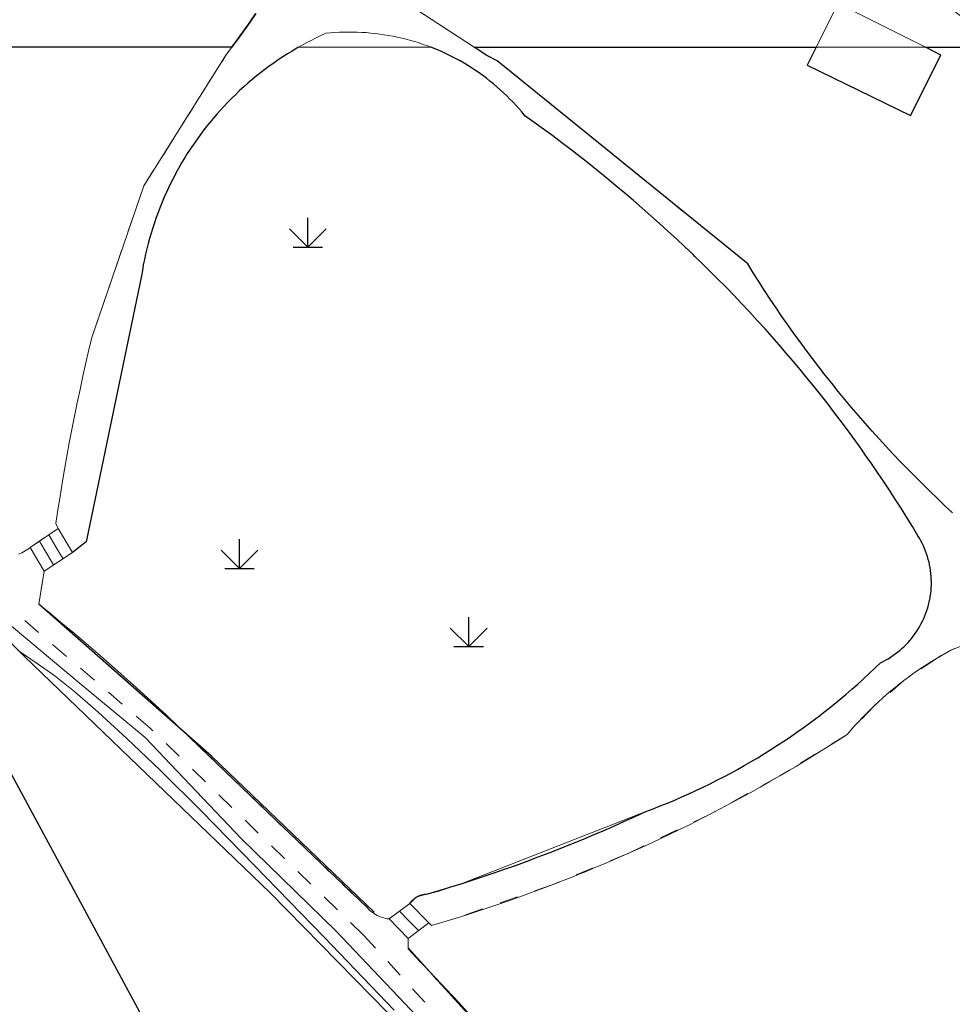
# Model space of a CAD drawing. Extents: x 39508475 to 39522402, y 3783947 to 3795549.
# Tile 199 of 256: x 39518525 to 39518576, y 3790698 to 3790752. Entities that reach past the tile are written whole.
import ezdxf

# ---------------------------------------------------------------- set-up
doc = ezdxf.new("R2010")
doc.units = 0
doc.linetypes.add('X6', pattern=[2, 1, -1])
doc.layers.get('0').update_dxf_attribs({"linetype": 'CONTINUOUS'})
for name, color, linetype in [('DLSS', 4, 'CONTINUOUS'), ('DMTZ', 3, 'CONTINUOUS'), ('JCDL_ZBM', 3, 'CONTINUOUS'), ('JMD', 6, 'CONTINUOUS'), ('SXSS', 5, 'CONTINUOUS'), ('ZBTZ', 3, 'CONTINUOUS'), ('断面线', 2, 'CONTINUOUS')]:
    doc.layers.add(name, color=color, linetype=linetype)
for name, color, linetype, lineweight in [('JCDL_JMDX', 1, 'CONTINUOUS', 0), ('JCDL_SXM', 5, 'CONTINUOUS', 0), ('JCDL_ZBX', 3, 'CONTINUOUS', 0)]:
    doc.layers.add(name, color=color, linetype=linetype, lineweight=lineweight)
doc.linetypes.add('10422', pattern='A,2,[150,AAA.SHX,S=1,R=0,X=0,Y=1],2,[177,AAA.SHX,S=1,R=0,X=0,Y=0.8],1e-09', length=4)
doc.linetypes.add('X49', pattern='A,0,[5,symbolt.shx,S=1,R=0,X=0,Y=0],-10', length=10)

# ---------------------------------------------------------------- blocks, each defined once
blk = doc.blocks.new('gc124')
for p, q in [((0, 0), (0, 1.6)), ((-1, 1), (0, 0)), ((0, 0), (1, 1)), ((-0.8, 0), (0.8, 0))]:
    blk.add_line(p, q)

msp = doc.modelspace()

# ---------------------------------------------------------------- linework, layer by layer
at = {"layer": 'DLSS'}
for points in [[(39518536.54315, 3790750), (39518536.58947, 3790750.06172), (39518536.91328, 3790750.50289), (39518537.23278, 3790750.94722), (39518537.54791, 3790751.39463), (39518537.85866, 3790751.84511)], [(39518540.17605, 3790750), (39518540.07763, 3790749.94384), (39518539.82122, 3790749.79165), (39518539.56746, 3790749.6351), (39518539.3164, 3790749.47423), (39518539.06814, 3790749.30908), (39518538.82274, 3790749.13971), (39518538.58027, 3790748.96616), (39518538.34081, 3790748.7885), (39518538.10443, 3790748.60676), (39518537.87119, 3790748.421), (39518537.64116, 3790748.23128), (39518537.41441, 3790748.03765), (39518537.19101, 3790747.84016), (39518536.97102, 3790747.63889), (39518536.93445, 3790747.60417), (39518536.75451, 3790747.43388), (39518536.54153, 3790747.22519), (39518536.33216, 3790747.01289), (39518536.12645, 3790746.79704), (39518535.92447, 3790746.5777), (39518535.72627, 3790746.35493), (39518535.53191, 3790746.12881), (39518535.34145, 3790745.89939), (39518535.15494, 3790745.66675), (39518534.97244, 3790745.43095), (39518534.794, 3790745.19206), (39518534.61968, 3790744.95016), (39518534.44952, 3790744.7053), (39518534.28357, 3790744.45757), (39518534.12189, 3790744.20704), (39518533.96452, 3790743.95378), (39518533.8115, 3790743.69786), (39518533.66289, 3790743.43936), (39518533.51873, 3790743.17836), (39518533.37905, 3790742.91492), (39518533.2439, 3790742.64914), (39518533.11331, 3790742.38108), (39518532.98733, 3790742.11082), (39518532.866, 3790741.83845), (39518532.74935, 3790741.56405), (39518532.6374, 3790741.28768), (39518532.5302, 3790741.00945), (39518532.42779, 3790740.72941), (39518532.33017, 3790740.44767), (39518532.23739, 3790740.1643), (39518532.14948, 3790739.87938), (39518532.06645, 3790739.593), (39518531.98834, 3790739.30524), (39518531.91516, 3790739.01619), (39518531.84693, 3790738.72592), (39518531.78369, 3790738.43453), (39518531.72544, 3790738.14211), (39518531.6722, 3790737.84872), (39518531.62441, 3790737.55441), (39518528.619, 3790723.05499), (39518527.86599, 3790722.477)], [(39518546.22852, 3790703.37098), (39518546.2775, 3790703.43605), (39518546.33109, 3790703.4974), (39518546.38867, 3790703.55503), (39518546.44997, 3790703.60867), (39518546.51474, 3790703.65809), (39518546.58267, 3790703.70305), (39518546.59001, 3790703.707), (39518546.65345, 3790703.74337), (39518546.72678, 3790703.77885), (39518546.80233, 3790703.80933), (39518546.87974, 3790703.83469), (39518546.95868, 3790703.85481), (39518547.03879, 3790703.86959), (39518547.11971, 3790703.87897), (39518547.20108, 3790703.88246), (39518547.81079, 3790704.06264), (39518548.41897, 3790704.24793), (39518549.02564, 3790704.43811), (39518549.63094, 3790704.63258), (39518550.23466, 3790704.83191), (39518550.83682, 3790705.03592), (39518551.43738, 3790705.24457), (39518552.03632, 3790705.45785), (39518552.63358, 3790705.67576), (39518553.22914, 3790705.89828), (39518553.82297, 3790706.1254), (39518554.41502, 3790706.35711), (39518555.00527, 3790706.59338), (39518555.59366, 3790706.83421), (39518556.18018, 3790707.07958), (39518556.76479, 3790707.32948), (39518557.34744, 3790707.58389), (39518557.92812, 3790707.8428), (39518558.50677, 3790708.10618), (39518559.08319, 3790708.37441), (39518559.47934, 3790708.52365), (39518559.87358, 3790708.67787), (39518560.266, 3790708.83667), (39518560.65654, 3790709.00002), (39518561.04515, 3790709.16792), (39518561.43178, 3790709.34033), (39518561.81638, 3790709.51723), (39518562.19889, 3790709.69859), (39518562.57926, 3790709.8844), (39518562.95745, 3790710.07462), (39518563.33339, 3790710.26923), (39518563.70705, 3790710.4682), (39518564.07836, 3790710.67152), (39518564.44728, 3790710.87914), (39518564.81375, 3790711.09104), (39518565.17774, 3790711.3072), (39518565.53918, 3790711.52758), (39518565.89803, 3790711.75215), (39518566.25424, 3790711.98088), (39518566.60777, 3790712.21375), (39518566.95856, 3790712.45072), (39518567.30657, 3790712.69176), (39518567.65175, 3790712.93683), (39518567.99405, 3790713.1859), (39518568.33343, 3790713.43895), (39518568.538, 3790713.59499), (39518568.66984, 3790713.69592), (39518569.00323, 3790713.9568), (39518569.33356, 3790714.22154), (39518569.66079, 3790714.49011), (39518569.98487, 3790714.76247), (39518570.30576, 3790715.03858), (39518570.62341, 3790715.31842), (39518570.93778, 3790715.60193), (39518571.24883, 3790715.88908), (39518571.55651, 3790716.17984), (39518571.8605, 3790716.47445), (39518572.0014, 3790716.54316), (39518572.1398, 3790716.61677), (39518572.27574, 3790716.69485), (39518572.40908, 3790716.77729), (39518572.53966, 3790716.86401), (39518572.66737, 3790716.95493), (39518572.79206, 3790717.04994), (39518572.9136, 3790717.14895), (39518573.03187, 3790717.25185), (39518573.14673, 3790717.35853), (39518573.25807, 3790717.46888), (39518573.36577, 3790717.58279), (39518573.46972, 3790717.70013), (39518573.56981, 3790717.82079), (39518573.66593, 3790717.94463), (39518573.75798, 3790718.07152), (39518573.84586, 3790718.20133), (39518573.92949, 3790718.33393), (39518574.00876, 3790718.46916), (39518574.08361, 3790718.6069), (39518574.15395, 3790718.747), (39518574.21971, 3790718.88931), (39518574.28082, 3790719.03367), (39518574.33721, 3790719.17994), (39518574.38882, 3790719.32796), (39518574.4356, 3790719.47758), (39518574.47751, 3790719.62864), (39518574.51449, 3790719.78098), (39518574.5465, 3790719.93444), (39518574.56107, 3790720.0165), (39518574.57352, 3790720.08886), (39518574.59552, 3790720.24407), (39518574.61247, 3790720.39991), (39518574.62435, 3790720.55623), (39518574.63115, 3790720.71284), (39518574.63287, 3790720.8696), (39518574.62951, 3790721.02632), (39518574.62105, 3790721.18286), (39518574.60753, 3790721.33904), (39518574.58894, 3790721.49469), (39518574.56531, 3790721.64967), (39518574.53667, 3790721.80379), (39518574.50304, 3790721.9569), (39518574.46446, 3790722.10885), (39518574.42096, 3790722.25946), (39518574.37261, 3790722.40857), (39518574.31944, 3790722.55604), (39518574.26152, 3790722.70171), (39518574.19889, 3790722.84543), (39518574.13164, 3790722.98703), (39518574.05983, 3790723.12638), (39518573.98354, 3790723.26333), (39518573.90248, 3790723.3975), (39518573.59984, 3790723.89769), (39518573.29289, 3790724.39525), (39518572.98199, 3790724.89035), (39518572.66715, 3790725.38296), (39518572.3484, 3790725.87304), (39518572.02576, 3790726.36057), (39518571.69924, 3790726.84551), (39518571.36886, 3790727.32784), (39518571.03466, 3790727.80751), (39518570.90253, 3790727.99426), (39518570.69664, 3790728.28451), (39518570.35484, 3790728.7588), (39518570.00926, 3790729.23035), (39518569.65994, 3790729.69914), (39518569.30689, 3790730.16512), (39518568.95015, 3790730.62828), (39518568.58972, 3790731.08858), (39518568.22564, 3790731.546), (39518567.85792, 3790732.0005), (39518567.4866, 3790732.45205), (39518567.11169, 3790732.90063), (39518566.73322, 3790733.34621), (39518566.35121, 3790733.78877), (39518565.96568, 3790734.22826), (39518565.57638, 3790734.66441), (39518565.15527, 3790735.1272), (39518564.73024, 3790735.58641), (39518564.30161, 3790736.04226), (39518563.86943, 3790736.49473), (39518563.4337, 3790736.94379), (39518562.99447, 3790737.38943), (39518562.55175, 3790737.8316), (39518562.10557, 3790738.27028), (39518561.75747, 3790738.60723), (39518561.65597, 3790738.70545), (39518561.20296, 3790739.13708), (39518560.74658, 3790739.56514), (39518560.28686, 3790739.9896), (39518559.82381, 3790740.41044), (39518559.35748, 3790740.82764), (39518558.88789, 3790741.24116), (39518558.41507, 3790741.65098), (39518557.93904, 3790742.05708), (39518557.45985, 3790742.45944), (39518556.97751, 3790742.85801), (39518556.49206, 3790743.2528), (39518556.00352, 3790743.64375), (39518555.51193, 3790744.03087), (39518555.01732, 3790744.41411), (39518554.51971, 3790744.79346), (39518554.01915, 3790745.16889), (39518553.51565, 3790745.54038), (39518553.00925, 3790745.90791), (39518552.49975, 3790746.27112), (39518552.34463, 3790746.46018), (39518552.18546, 3790746.64585), (39518552.02261, 3790746.8283), (39518551.85616, 3790747.00747), (39518551.68616, 3790747.18328), (39518551.51269, 3790747.35566), (39518551.33582, 3790747.52454), (39518551.1556, 3790747.68986), (39518550.97213, 3790747.85155), (39518550.78546, 3790748.00955), (39518550.59568, 3790748.16379), (39518550.40286, 3790748.31421), (39518550.20707, 3790748.46076), (39518550.0084, 3790748.60337), (39518549.80692, 3790748.74198), (39518549.60272, 3790748.87655), (39518549.39587, 3790749.00701), (39518549.18646, 3790749.13332), (39518548.97457, 3790749.25543), (39518548.76028, 3790749.37328), (39518548.54369, 3790749.48683), (39518548.32487, 3790749.59604), (39518548.10392, 3790749.70086), (39518547.88091, 3790749.80125), (39518547.65621, 3790749.89684), (39518547.42912, 3790749.98857), (39518547.39905, 3790750)]]:
    msp.add_lwpolyline(points, dxfattribs=at)
at = {"layer": 'DLSS', "linetype": 'X6', "lineweight": 0}
for points in [[(39518546.1959, 3790752.30993), (39518549.74508, 3790750)], [(39518547.39905, 3790750), (39518547.20052, 3790750.07544), (39518546.97022, 3790750.15772), (39518546.73832, 3790750.23539), (39518546.50493, 3790750.30842), (39518546.27012, 3790750.37677), (39518546.03399, 3790750.44043), (39518545.79664, 3790750.49936), (39518545.55817, 3790750.55354), (39518545.31865, 3790750.60296), (39518545.0782, 3790750.64758), (39518544.83691, 3790750.68739), (39518544.59487, 3790750.72238), (39518544.35218, 3790750.75254), (39518544.10894, 3790750.77784), (39518543.86524, 3790750.79829), (39518543.62118, 3790750.81386), (39518543.37686, 3790750.82457), (39518543.13238, 3790750.83039), (39518542.88782, 3790750.83134), (39518542.6433, 3790750.8274), (39518542.3989, 3790750.81859), (39518542.15473, 3790750.8049), (39518541.91088, 3790750.78634), (39518541.66749, 3790750.76251), (39518541.39666, 3790750.63779), (39518541.12818, 3790750.50807), (39518540.86196, 3790750.37378), (39518540.59808, 3790750.23495), (39518540.33661, 3790750.09162), (39518540.17605, 3790750)], [(39518524.92429, 3790722.38808), (39518525.02147, 3790722.42741), (39518525.11678, 3790722.47109), (39518525.21, 3790722.51907), (39518525.30092, 3790722.57122), (39518525.38941, 3790722.62747), (39518525.47524, 3790722.68766), (39518525.55801, 3790722.752), (39518527.082, 3790723.781), (39518526.97, 3790724.06999), (39518527.07861, 3790724.80319), (39518527.19252, 3790725.53556), (39518527.31135, 3790726.26717), (39518527.43503, 3790726.99796), (39518527.56362, 3790727.7279), (39518527.69708, 3790728.45698), (39518527.83542, 3790729.18514), (39518527.97861, 3790729.91235), (39518528.12667, 3790730.6386), (39518528.27958, 3790731.36384), (39518528.43734, 3790732.08805), (39518528.59992, 3790732.81117), (39518528.76735, 3790733.53321), (39518528.94, 3790734.254), (39518531.75599, 3790742.45699), (39518536.26101, 3790749.624), (39518536.54315, 3790750)], [(39518549.74508, 3790750), (39518550.43653, 3790749.54998), (39518550.994, 3790749.269), (39518564.63999, 3790738.202), (39518564.93851, 3790737.71879), (39518565.24167, 3790737.23851), (39518565.54911, 3790736.76095), (39518565.86082, 3790736.28615), (39518566.17676, 3790735.81418), (39518566.49691, 3790735.34504), (39518566.82124, 3790734.87878), (39518567.14972, 3790734.41544), (39518567.48235, 3790733.95505), (39518567.81906, 3790733.49766), (39518568.15987, 3790733.04329), (39518568.50471, 3790732.592), (39518568.85357, 3790732.1438), (39518569.20644, 3790731.69874), (39518569.56326, 3790731.25685), (39518569.92402, 3790730.81819), (39518570.2887, 3790730.38276), (39518570.65725, 3790729.95059), (39518571.02965, 3790729.52175), (39518571.40587, 3790729.09625), (39518571.78588, 3790728.67414), (39518572.16965, 3790728.25545), (39518572.55714, 3790727.84019), (39518572.94833, 3790727.42843), (39518573.34321, 3790727.02017), (39518573.7417, 3790726.61546), (39518574.1438, 3790726.21433), (39518574.54946, 3790725.81682), (39518574.95868, 3790725.42293), (39518575.37139, 3790725.03275), (39518575.78758, 3790724.64625)], [(39518549.74508, 3790750), (39518550.43653, 3790749.54998), (39518550.994, 3790749.269), (39518564.63999, 3790738.202), (39518564.93851, 3790737.71879), (39518565.24167, 3790737.23851), (39518565.54911, 3790736.76095), (39518565.86082, 3790736.28615), (39518566.17676, 3790735.81418), (39518566.49691, 3790735.34504), (39518566.82124, 3790734.87878), (39518567.14972, 3790734.41544), (39518567.48235, 3790733.95505), (39518567.81906, 3790733.49766), (39518568.15987, 3790733.04329), (39518568.50471, 3790732.592), (39518568.85357, 3790732.1438), (39518569.20644, 3790731.69874), (39518569.56326, 3790731.25685), (39518569.92402, 3790730.81819), (39518570.2887, 3790730.38276), (39518570.65725, 3790729.95059), (39518571.02965, 3790729.52175), (39518571.40587, 3790729.09625), (39518571.78588, 3790728.67414), (39518572.16965, 3790728.25545), (39518572.55714, 3790727.84019), (39518572.94833, 3790727.42843), (39518573.34321, 3790727.02017), (39518573.7417, 3790726.61546), (39518574.1438, 3790726.21433), (39518574.54946, 3790725.81682), (39518574.95868, 3790725.42293), (39518575.37139, 3790725.03275), (39518575.78758, 3790724.64625)], [(39518526.32599, 3790721.47201), (39518526.037, 3790719.669), (39518526.68556, 3790719.13886), (39518527.33053, 3790718.60434), (39518527.97216, 3790718.06582), (39518528.61042, 3790717.52332), (39518529.24528, 3790716.97685), (39518529.87673, 3790716.42643), (39518530.50474, 3790715.87209), (39518530.87065, 3790715.5453), (39518531.12929, 3790715.31385), (39518531.75034, 3790714.75173), (39518532.36788, 3790714.18575), (39518532.98188, 3790713.61594), (39518533.59232, 3790713.04231), (39518534.19918, 3790712.46489), (39518534.80212, 3790711.88339), (39518539.36102, 3790707.50188), (39518539.68449, 3790707.19174), (39518543.92335, 3790703.12395), (39518543.99071, 3790703.05467), (39518544.06174, 3790702.98915), (39518544.13595, 3790702.92725), (39518544.21317, 3790702.86915), (39518544.2932, 3790702.81499), (39518544.37584, 3790702.7649), (39518544.46088, 3790702.71901), (39518544.54812, 3790702.67743), (39518544.60716, 3790702.65269), (39518544.63732, 3790702.64027), (39518544.72827, 3790702.60762), (39518544.82075, 3790702.57957), (39518544.91451, 3790702.55617), (39518545.00932, 3790702.5375), (39518545.105, 3790702.52399)], [(39518551.11299, 3790693.559), (39518543.725, 3790701.62901), (39518532.097, 3790712.91701), (39518522.962, 3790720.761)], [(39518576.291, 3790717.39122), (39518575.69809, 3790717.16954), (39518574.90422, 3790716.71429), (39518573.14047, 3790715.51207), (39518571.51666, 3790714.12668), (39518570.052, 3790712.574), (39518566.3769, 3790710.30904), (39518562.59165, 3790708.23338), (39518558.06857, 3790706.06555), (39518553.98995, 3790704.38075), (39518548.62764, 3790702.52813), (39518547.41996, 3790702.16547), (39518547.26352, 3790702.31199)], [(39518546.14, 3790701.465), (39518546.14099, 3790700.89599), (39518550.84568, 3790695.81987)]]:
    msp.add_lwpolyline(points, dxfattribs=at)
at = {"layer": 'DLSS', "color": 114, "linetype": 'X49', "lineweight": 0, "true_color": 0x009944}
msp.add_lwpolyline([(39518500, 3790749.00081), (39518503.45098, 3790745.65684), (39518507.90173, 3790740.38795), (39518510.71617, 3790736.00265), (39518514.87239, 3790729.22835), (39518518.30861, 3790724.64671), (39518522.62846, 3790720.06505), (39518528.22463, 3790715.38523), (39518531.82449, 3790712.40716), (39518537.06065, 3790706.90916), (39518542.19866, 3790701.86935), (39518548.31842, 3790695.42232)], dxfattribs=at)
at = {"layer": 'DLSS', "linetype": 'Continuous', "lineweight": 0}
msp.add_lwpolyline([(39518524.9108, 3790717.15251), (39518525.88479, 3790716.47543), (39518526.90371, 3790715.76025), (39518527.99687, 3790714.89509), (39518529.27251, 3790713.78677), (39518530.82699, 3790712.35801), (39518532.63793, 3790710.63232), (39518534.8767, 3790708.40887), (39518537.78762, 3790705.43904), (39518541.5712, 3790701.52288), (39518545.37819, 3790697.54613)], dxfattribs=at)
at = {"layer": 'DMTZ', "linetype": '10422', "flags": 128}
for points in [[(39518544.287, 3790702.89477), (39518535.45696, 3790711.37122), (39518526.03447, 3790719.67016)], [(39518575.048, 3790666.93396), (39518574.59418, 3790667.22261), (39518570.46502, 3790671.64), (39518563.20396, 3790679.26864), (39518558.7435, 3790685.71354), (39518554.11638, 3790692.15856), (39518549.19953, 3790697.5738), (39518546.14658, 3790700.95515)]]:
    msp.add_lwpolyline(points, dxfattribs=at)
at = {"layer": 'JCDL_JMDX', "color": 6, "linetype": 'Continuous', "lineweight": 0}
for points in [[(39518525.55801, 3790722.752), (39518526.32599, 3790721.47201), (39518527.866, 3790722.477), (39518527.082, 3790723.781), (39518525.55801, 3790722.752)], [(39518525.55801, 3790722.752), (39518527.082, 3790723.781)], [(39518526.574, 3790723.438), (39518527.09667, 3790722.56866)], [(39518527.082, 3790723.781), (39518527.866, 3790722.477)], [(39518526.06601, 3790723.095), (39518526.32734, 3790722.66033)], [(39518526.32599, 3790721.47201), (39518527.866, 3790722.477)], [(39518526.32734, 3790722.66033), (39518526.83933, 3790721.807)], [(39518527.09667, 3790722.56866), (39518527.35266, 3790722.142)], [(39518546.14, 3790701.465), (39518545.105, 3790702.52399), (39518546.22852, 3790703.37098), (39518547.26352, 3790702.31199), (39518546.14, 3790701.465)], [(39518545.105, 3790702.52399), (39518546.22852, 3790703.37098)], [(39518547.26352, 3790702.31199), (39518546.22852, 3790703.37098)], [(39518546.18426, 3790702.41799), (39518545.66676, 3790702.94749)], [(39518546.14, 3790701.465), (39518547.26352, 3790702.31199)], [(39518546.70176, 3790701.8885), (39518546.18426, 3790702.41799)]]:
    msp.add_lwpolyline(points, dxfattribs=at)
at = {"layer": 'JCDL_SXM', "linetype": 'Continuous', "lineweight": 0}
msp.add_lwpolyline([(39518524.9108, 3790717.15251), (39518525.88479, 3790716.47543), (39518526.90371, 3790715.76025), (39518527.99687, 3790714.89509), (39518529.27251, 3790713.78677), (39518530.82699, 3790712.35801), (39518532.63793, 3790710.63232), (39518534.8767, 3790708.40887), (39518537.78762, 3790705.43904), (39518541.5712, 3790701.52288), (39518545.37819, 3790697.54613)], dxfattribs=at)
at = {"layer": 'JCDL_ZBM', "linetype": 'Continuous', "lineweight": 0}
for points in [[(39518570.54, 3790756.07601), (39518578.44316, 3790750), (39518574.30806, 3790750), (39518569.552, 3790752.383), (39518568.35801, 3790750), (39518549.74508, 3790750), (39518546.1959, 3790752.30993)], [(39518577.46536, 3790750), (39518574.30806, 3790750), (39518569.552, 3790752.383), (39518568.35801, 3790750), (39518549.74508, 3790750), (39518546.1959, 3790752.30993)], [(39518547.39905, 3790750), (39518540.17605, 3790750), (39518540.33661, 3790750.09162), (39518540.59808, 3790750.23495), (39518540.86196, 3790750.37378), (39518541.12818, 3790750.50807), (39518541.39666, 3790750.63779), (39518541.66749, 3790750.76251), (39518541.91088, 3790750.78634), (39518542.15473, 3790750.8049), (39518542.3989, 3790750.81859), (39518542.6433, 3790750.8274), (39518542.88782, 3790750.83134), (39518543.13238, 3790750.83039), (39518543.37686, 3790750.82457), (39518543.62118, 3790750.81386), (39518543.86524, 3790750.79829), (39518544.10894, 3790750.77784), (39518544.35218, 3790750.75254), (39518544.59487, 3790750.72238), (39518544.83691, 3790750.68739), (39518545.0782, 3790750.64758), (39518545.31865, 3790750.60296), (39518545.55817, 3790750.55354), (39518545.79664, 3790750.49936), (39518546.03399, 3790750.44043), (39518546.27012, 3790750.37677), (39518546.50493, 3790750.30842), (39518546.73832, 3790750.23539), (39518546.97022, 3790750.15772), (39518547.20052, 3790750.07544), (39518547.39905, 3790750)], [(39518501.7074, 3790750), (39518536.54315, 3790750), (39518536.26101, 3790749.624), (39518531.75599, 3790742.45699), (39518528.94, 3790734.254), (39518528.76735, 3790733.53321), (39518528.59992, 3790732.81117), (39518528.43734, 3790732.08805), (39518528.27958, 3790731.36384), (39518528.12667, 3790730.6386), (39518527.97861, 3790729.91235), (39518527.83542, 3790729.18514), (39518527.69708, 3790728.45698), (39518527.56362, 3790727.7279), (39518527.43503, 3790726.99796), (39518527.31135, 3790726.26717), (39518527.19252, 3790725.53556), (39518527.07861, 3790724.80319), (39518526.97, 3790724.06999), (39518527.082, 3790723.781), (39518525.55801, 3790722.752), (39518525.47524, 3790722.68766), (39518525.38941, 3790722.62747), (39518525.30092, 3790722.57122), (39518525.21, 3790722.51907), (39518525.11678, 3790722.47109), (39518525.02147, 3790722.42741), (39518524.92429, 3790722.38808)], [(39518546.22852, 3790703.37098), (39518545.105, 3790702.52399), (39518545.00932, 3790702.5375), (39518544.91451, 3790702.55617), (39518544.82075, 3790702.57957), (39518544.72827, 3790702.60762), (39518544.63732, 3790702.64027), (39518544.60716, 3790702.65269), (39518544.54812, 3790702.67743), (39518544.46088, 3790702.71901), (39518544.37584, 3790702.7649), (39518544.2932, 3790702.81499), (39518544.21317, 3790702.86915), (39518544.13595, 3790702.92725), (39518544.06174, 3790702.98915), (39518543.99071, 3790703.05467), (39518543.92335, 3790703.12395), (39518539.68449, 3790707.19174), (39518539.36102, 3790707.50188), (39518534.80212, 3790711.88339), (39518534.19918, 3790712.46489), (39518533.59232, 3790713.04231), (39518532.98188, 3790713.61594), (39518532.36788, 3790714.18575), (39518531.75034, 3790714.75173), (39518531.12929, 3790715.31385), (39518530.87065, 3790715.5453), (39518530.50474, 3790715.87209), (39518529.87673, 3790716.42643), (39518529.24528, 3790716.97685), (39518528.61042, 3790717.52332), (39518527.97216, 3790718.06582), (39518527.33053, 3790718.60434), (39518526.68556, 3790719.13886), (39518526.037, 3790719.669), (39518526.32599, 3790721.47201), (39518527.86599, 3790722.477), (39518528.619, 3790723.05499), (39518531.62441, 3790737.55441), (39518531.6722, 3790737.84872), (39518531.72544, 3790738.14211), (39518531.78369, 3790738.43453), (39518531.84693, 3790738.72592), (39518531.91516, 3790739.01619), (39518531.98834, 3790739.30524), (39518532.06645, 3790739.593), (39518532.14948, 3790739.87938), (39518532.23739, 3790740.1643), (39518532.33017, 3790740.44767), (39518532.42779, 3790740.72941), (39518532.5302, 3790741.00945), (39518532.6374, 3790741.28768), (39518532.74935, 3790741.56405), (39518532.866, 3790741.83845), (39518532.98733, 3790742.11082), (39518533.11331, 3790742.38108), (39518533.2439, 3790742.64914), (39518533.37905, 3790742.91492), (39518533.51873, 3790743.17836), (39518533.66289, 3790743.43936), (39518533.8115, 3790743.69786), (39518533.96452, 3790743.95378), (39518534.12189, 3790744.20704), (39518534.28357, 3790744.45757), (39518534.44951, 3790744.7053), (39518534.61968, 3790744.95016), (39518534.794, 3790745.19206), (39518534.97244, 3790745.43095), (39518535.15494, 3790745.66675), (39518535.34145, 3790745.89939), (39518535.53191, 3790746.12881), (39518535.72627, 3790746.35493), (39518535.92447, 3790746.5777), (39518536.12645, 3790746.79704), (39518536.33216, 3790747.01289), (39518536.54153, 3790747.22519), (39518536.75451, 3790747.43388), (39518536.93445, 3790747.60417), (39518536.97102, 3790747.63889), (39518537.19101, 3790747.84016), (39518537.41441, 3790748.03765), (39518537.64116, 3790748.23128), (39518537.87119, 3790748.421), (39518538.10443, 3790748.60676), (39518538.34081, 3790748.7885), (39518538.58027, 3790748.96616), (39518538.82274, 3790749.13971), (39518539.06814, 3790749.30908), (39518539.3164, 3790749.47423), (39518539.56746, 3790749.6351), (39518539.82122, 3790749.79165), (39518540.07763, 3790749.94384), (39518540.17605, 3790750), (39518547.39905, 3790750), (39518547.42912, 3790749.98857), (39518547.65621, 3790749.89684), (39518547.88091, 3790749.80125), (39518548.10392, 3790749.70086), (39518548.32487, 3790749.59604), (39518548.54369, 3790749.48683), (39518548.76028, 3790749.37328), (39518548.97457, 3790749.25543), (39518549.18646, 3790749.13332), (39518549.39587, 3790749.00701), (39518549.60272, 3790748.87655), (39518549.80692, 3790748.74198), (39518550.0084, 3790748.60337), (39518550.20707, 3790748.46076), (39518550.40286, 3790748.31421), (39518550.59568, 3790748.16379), (39518550.78546, 3790748.00955), (39518550.97213, 3790747.85155), (39518551.1556, 3790747.68986), (39518551.33582, 3790747.52454), (39518551.51269, 3790747.35566), (39518551.68616, 3790747.18328), (39518551.85616, 3790747.00747), (39518552.02261, 3790746.8283), (39518552.18546, 3790746.64585), (39518552.34463, 3790746.46018), (39518552.49975, 3790746.27112), (39518553.00925, 3790745.90791), (39518553.51565, 3790745.54038), (39518554.01915, 3790745.16889), (39518554.51971, 3790744.79346), (39518555.01732, 3790744.41411), (39518555.51193, 3790744.03087), (39518556.00352, 3790743.64375), (39518556.49206, 3790743.2528), (39518556.97751, 3790742.85801), (39518557.45985, 3790742.45944), (39518557.93904, 3790742.05708), (39518558.41507, 3790741.65098), (39518558.88789, 3790741.24116), (39518559.35748, 3790740.82764), (39518559.82381, 3790740.41044), (39518560.28686, 3790739.9896), (39518560.74658, 3790739.56514), (39518561.20296, 3790739.13708), (39518561.65597, 3790738.70545), (39518561.75747, 3790738.60723), (39518562.10557, 3790738.27028), (39518562.55175, 3790737.8316), (39518562.99447, 3790737.38943), (39518563.4337, 3790736.94379), (39518563.86943, 3790736.49473), (39518564.30161, 3790736.04226), (39518564.73024, 3790735.58641), (39518565.15527, 3790735.1272), (39518565.57638, 3790734.66441), (39518565.96568, 3790734.22826), (39518566.35121, 3790733.78877), (39518566.73322, 3790733.34621), (39518567.11169, 3790732.90063), (39518567.4866, 3790732.45205), (39518567.85792, 3790732.0005), (39518568.22564, 3790731.546), (39518568.58972, 3790731.08858), (39518568.95015, 3790730.62828), (39518569.30689, 3790730.16512), (39518569.65994, 3790729.69914), (39518570.00926, 3790729.23035), (39518570.35484, 3790728.7588), (39518570.69664, 3790728.28451), (39518570.90253, 3790727.99426), (39518571.03466, 3790727.80751), (39518571.36886, 3790727.32784), (39518571.69924, 3790726.84551), (39518572.02576, 3790726.36057), (39518572.3484, 3790725.87304), (39518572.66715, 3790725.38296), (39518572.98199, 3790724.89035), (39518573.29289, 3790724.39525), (39518573.59984, 3790723.89769), (39518573.90248, 3790723.3975), (39518573.98354, 3790723.26333), (39518574.05983, 3790723.12638), (39518574.13164, 3790722.98703), (39518574.19889, 3790722.84543), (39518574.26152, 3790722.70171), (39518574.31944, 3790722.55604), (39518574.37261, 3790722.40857), (39518574.42096, 3790722.25946), (39518574.46446, 3790722.10885), (39518574.50304, 3790721.9569), (39518574.53667, 3790721.80379), (39518574.56531, 3790721.64967), (39518574.58894, 3790721.49469), (39518574.60753, 3790721.33904), (39518574.62105, 3790721.18286), (39518574.62951, 3790721.02632), (39518574.63287, 3790720.8696), (39518574.63115, 3790720.71284), (39518574.62435, 3790720.55623), (39518574.61247, 3790720.39991), (39518574.59552, 3790720.24407), (39518574.57352, 3790720.08886), (39518574.56107, 3790720.0165), (39518574.5465, 3790719.93444), (39518574.51449, 3790719.78098), (39518574.47751, 3790719.62864), (39518574.4356, 3790719.47758), (39518574.38882, 3790719.32796), (39518574.33721, 3790719.17994), (39518574.28082, 3790719.03367), (39518574.21971, 3790718.88931), (39518574.15395, 3790718.747), (39518574.08361, 3790718.6069), (39518574.00876, 3790718.46916), (39518573.92949, 3790718.33393), (39518573.84586, 3790718.20133), (39518573.75798, 3790718.07152), (39518573.66593, 3790717.94463), (39518573.56981, 3790717.82079), (39518573.46972, 3790717.70013), (39518573.36577, 3790717.58279), (39518573.25807, 3790717.46888), (39518573.14673, 3790717.35853), (39518573.03187, 3790717.25185), (39518572.9136, 3790717.14895), (39518572.79206, 3790717.04994), (39518572.66737, 3790716.95493), (39518572.53966, 3790716.86401), (39518572.40908, 3790716.77729), (39518572.27574, 3790716.69485), (39518572.1398, 3790716.61677), (39518572.0014, 3790716.54316), (39518571.8605, 3790716.47445), (39518571.55651, 3790716.17984), (39518571.24883, 3790715.88908), (39518570.93778, 3790715.60193), (39518570.62341, 3790715.31842), (39518570.30576, 3790715.03858), (39518569.98487, 3790714.76247), (39518569.66079, 3790714.49011), (39518569.33356, 3790714.22154), (39518569.00323, 3790713.9568), (39518568.66984, 3790713.69592), (39518568.538, 3790713.59499), (39518568.33343, 3790713.43895), (39518567.99405, 3790713.1859), (39518567.65175, 3790712.93683), (39518567.30657, 3790712.69176), (39518566.95856, 3790712.45072), (39518566.60777, 3790712.21375), (39518566.25424, 3790711.98088), (39518565.89803, 3790711.75215), (39518565.53918, 3790711.52758), (39518565.17774, 3790711.3072), (39518564.81375, 3790711.09104), (39518564.44728, 3790710.87914), (39518564.07836, 3790710.67152), (39518563.70705, 3790710.4682), (39518563.33339, 3790710.26923), (39518562.95745, 3790710.07462), (39518562.57926, 3790709.8844), (39518562.19889, 3790709.69859), (39518561.81638, 3790709.51723), (39518561.43178, 3790709.34033), (39518561.04515, 3790709.16792), (39518560.65654, 3790709.00002), (39518560.266, 3790708.83667), (39518559.87358, 3790708.67787), (39518559.47934, 3790708.52365), (39518559.08319, 3790708.37441), (39518549.02557, 3790704.4383), (39518546.59001, 3790703.707), (39518546.22852, 3790703.37098)], [(39518547.26352, 3790702.31199), (39518547.41996, 3790702.16547), (39518548.02452, 3790702.34438), (39518548.62764, 3790702.52813), (39518549.22938, 3790702.71632), (39518549.82971, 3790702.90895), (39518550.42861, 3790703.10601), (39518551.02604, 3790703.30749), (39518551.62196, 3790703.51337), (39518552.21634, 3790703.72365), (39518552.80916, 3790703.93832), (39518553.40037, 3790704.15735), (39518553.98995, 3790704.38075), (39518554.57786, 3790704.60849), (39518555.16408, 3790704.84057), (39518555.4945, 3790704.97401), (39518555.74856, 3790705.07697), (39518556.33129, 3790705.31768), (39518556.91222, 3790705.56269), (39518557.49132, 3790705.81198), (39518558.06857, 3790706.06555), (39518558.64393, 3790706.32336), (39518559.21737, 3790706.58542), (39518559.78886, 3790706.85171), (39518560.35837, 3790707.12221), (39518560.92587, 3790707.39691), (39518561.49114, 3790707.67614), (39518562.04249, 3790707.95261), (39518562.59165, 3790708.23338), (39518563.13877, 3790708.51813), (39518563.68381, 3790708.80682), (39518564.22675, 3790709.09946), (39518564.76755, 3790709.39601), (39518565.3062, 3790709.69647), (39518565.84266, 3790710.00082), (39518566.3769, 3790710.30904), (39518566.9089, 3790710.62112), (39518567.26212, 3790710.83163), (39518567.43863, 3790710.93704), (39518567.96605, 3790711.25679), (39518568.49115, 3790711.58034), (39518569.01389, 3790711.90769), (39518569.53425, 3790712.23881), (39518570.052, 3790712.574), (39518570.25059, 3790712.80559), (39518570.45302, 3790713.03382), (39518570.65895, 3790713.25891), (39518570.86833, 3790713.48079), (39518571.0811, 3790713.69941), (39518571.29723, 3790713.91473), (39518571.51666, 3790714.12668), (39518571.73933, 3790714.33521), (39518571.96519, 3790714.54029), (39518572.19419, 3790714.74186), (39518572.42627, 3790714.93987), (39518572.66139, 3790715.13427), (39518572.89947, 3790715.32502), (39518573.13214, 3790715.50521), (39518573.14047, 3790715.51207), (39518573.38433, 3790715.69538), (39518573.63099, 3790715.87491), (39518573.8804, 3790716.0506), (39518574.13248, 3790716.22243), (39518574.38718, 3790716.39035), (39518574.64445, 3790716.55431), (39518574.90422, 3790716.71429), (39518575.16642, 3790716.87023), (39518575.431, 3790717.02211), (39518575.69809, 3790717.16954), (39518575.89376, 3790717.24861)], [(39518549.53808, 3790697.26921), (39518548.87769, 3790697.9879), (39518548.21257, 3790698.7022), (39518546.14099, 3790700.89599), (39518546.14, 3790701.465), (39518547.26352, 3790702.31199)]]:
    msp.add_lwpolyline(points, dxfattribs=at)
at = {"layer": 'JCDL_ZBM'}
for points in [[(39518537.85866, 3790751.84511), (39518537.54791, 3790751.39463), (39518537.23278, 3790750.94722), (39518536.91328, 3790750.50289), (39518536.58947, 3790750.06172), (39518536.54315, 3790750), (39518501.7074, 3790750)], [(39518575.78758, 3790724.64625), (39518575.37139, 3790725.03275), (39518574.95868, 3790725.42293), (39518574.54946, 3790725.81682), (39518574.1438, 3790726.21433), (39518573.7417, 3790726.61546), (39518573.34321, 3790727.02017), (39518572.94833, 3790727.42843), (39518572.55714, 3790727.84019), (39518572.16965, 3790728.25545), (39518571.78588, 3790728.67414), (39518571.40587, 3790729.09625), (39518571.02965, 3790729.52175), (39518570.65725, 3790729.95059), (39518570.2887, 3790730.38276), (39518569.92402, 3790730.81819), (39518569.56326, 3790731.25685), (39518569.20644, 3790731.69874), (39518568.85357, 3790732.1438), (39518568.50471, 3790732.592), (39518568.15987, 3790733.04329), (39518567.81906, 3790733.49766), (39518567.48235, 3790733.95505), (39518567.14972, 3790734.41544), (39518566.82124, 3790734.87878), (39518566.49691, 3790735.34504), (39518566.17676, 3790735.81418), (39518565.86082, 3790736.28615), (39518565.54911, 3790736.76095), (39518565.24167, 3790737.23851), (39518564.93851, 3790737.71879), (39518564.63999, 3790738.202), (39518550.994, 3790749.269), (39518550.43653, 3790749.54998), (39518549.74508, 3790750), (39518568.35801, 3790750), (39518567.87401, 3790749.034), (39518573.50201, 3790746.286), (39518575.15122, 3790749.57754), (39518574.30806, 3790750), (39518578.44316, 3790750)], [(39518575.78758, 3790724.64625), (39518575.37139, 3790725.03275), (39518574.95868, 3790725.42293), (39518574.54946, 3790725.81682), (39518574.1438, 3790726.21433), (39518573.7417, 3790726.61546), (39518573.34321, 3790727.02017), (39518572.94833, 3790727.42843), (39518572.55714, 3790727.84019), (39518572.16965, 3790728.25545), (39518571.78588, 3790728.67414), (39518571.40587, 3790729.09625), (39518571.02965, 3790729.52175), (39518570.65725, 3790729.95059), (39518570.2887, 3790730.38276), (39518569.92402, 3790730.81819), (39518569.56326, 3790731.25685), (39518569.20644, 3790731.69874), (39518568.85357, 3790732.1438), (39518568.50471, 3790732.592), (39518568.15987, 3790733.04329), (39518567.81906, 3790733.49766), (39518567.48235, 3790733.95505), (39518567.14972, 3790734.41544), (39518566.82124, 3790734.87878), (39518566.49691, 3790735.34504), (39518566.17676, 3790735.81418), (39518565.86082, 3790736.28615), (39518565.54911, 3790736.76095), (39518565.24167, 3790737.23851), (39518564.93851, 3790737.71879), (39518564.63999, 3790738.202), (39518550.994, 3790749.269), (39518550.43653, 3790749.54998), (39518549.74508, 3790750), (39518568.35801, 3790750), (39518567.87401, 3790749.034), (39518573.50201, 3790746.286), (39518575.15122, 3790749.57754), (39518574.30806, 3790750), (39518577.46536, 3790750)]]:
    msp.add_lwpolyline(points, dxfattribs=at)
at = {"layer": 'JCDL_ZBX', "color": 114, "linetype": 'X49', "lineweight": 0, "true_color": 0x009944}
msp.add_lwpolyline([(39518500, 3790749.00081), (39518503.45098, 3790745.65684), (39518507.90173, 3790740.38795), (39518510.71617, 3790736.00265), (39518514.87239, 3790729.22835), (39518518.30861, 3790724.64671), (39518522.62846, 3790720.06505), (39518528.22463, 3790715.38523), (39518531.82449, 3790712.40716), (39518537.06065, 3790706.90916), (39518542.19866, 3790701.86935), (39518548.31842, 3790695.42232)], dxfattribs=at)
at = {"layer": 'JMD', "color": 6, "linetype": 'Continuous', "lineweight": 0}
for points in [[(39518574.30806, 3790750), (39518568.35801, 3790750), (39518569.552, 3790752.383), (39518574.30806, 3790750)], [(39518575.15122, 3790749.57754), (39518573.50201, 3790746.286), (39518567.87401, 3790749.034), (39518568.35801, 3790750), (39518574.30806, 3790750), (39518575.15122, 3790749.57754)]]:
    msp.add_lwpolyline(points, dxfattribs=at)
at = {"layer": 'JMD', "linetype": 'Continuous', "lineweight": 0}
for points in [[(39518525.55801, 3790722.752), (39518526.32599, 3790721.47201), (39518527.866, 3790722.477), (39518527.082, 3790723.781), (39518525.55801, 3790722.752)], [(39518525.55801, 3790722.752), (39518527.082, 3790723.781)], [(39518526.574, 3790723.438), (39518527.09667, 3790722.56866)], [(39518527.082, 3790723.781), (39518527.866, 3790722.477)], [(39518526.06601, 3790723.095), (39518526.32734, 3790722.66033)], [(39518526.32599, 3790721.47201), (39518527.866, 3790722.477)], [(39518526.32734, 3790722.66033), (39518526.83933, 3790721.807)], [(39518527.09667, 3790722.56866), (39518527.35266, 3790722.142)], [(39518546.14, 3790701.465), (39518545.105, 3790702.52399), (39518546.22852, 3790703.37098), (39518547.26352, 3790702.31199), (39518546.14, 3790701.465)], [(39518545.105, 3790702.52399), (39518546.22852, 3790703.37098)], [(39518547.26352, 3790702.31199), (39518546.22852, 3790703.37098)], [(39518546.18426, 3790702.41799), (39518545.66676, 3790702.94749)], [(39518546.14, 3790701.465), (39518547.26352, 3790702.31199)], [(39518546.70176, 3790701.8885), (39518546.18426, 3790702.41799)]]:
    msp.add_lwpolyline(points, dxfattribs=at)
at = {"layer": 'SXSS', "linetype": '10422', "flags": 128}
msp.add_lwpolyline([(39518659.46696, 3790552.13718), (39518651.56364, 3790557.95131), (39518642.61869, 3790563.77802), (39518637.67883, 3790566.73448), (39518630.31487, 3790572.56096), (39518627.31934, 3790576.0825), (39518624.3218, 3790580.46626), (39518621.29024, 3790584.42189), (39518615.50448, 3790591.0519), (39518609.80719, 3790599.07036), (39518605.26108, 3790607.50287), (39518602.00352, 3790613.60646), (39518597.26589, 3790622.01495), (39518592.91569, 3790630.14762), (39518592.08846, 3790632.6798), (39518590.7442, 3790636.60725), (39518590.22201, 3790638.15257), (39518581.60607, 3790652.86094), (39518573.5086, 3790663.4913), (39518570.98926, 3790667.47829), (39518568.67987, 3790669.47179), (39518565.63567, 3790673.14402), (39518559.11481, 3790680.50255), (39518549.64789, 3790692.69819), (39518538.63672, 3790703.94473), (39518525.23001, 3790716.83732), (39518515.81012, 3790726.17222), (39518511.05646, 3790735.3445), (39518504.22202, 3790744.17686), (39518493.46959, 3790753.67602), (39518489.13824, 3790757.67223), (39518486.80597, 3790758.75454), (39518485.14007, 3790758.75454), (39518480.53918, 3790755.98065)], dxfattribs=at)
at = {"layer": '断面线', "linetype": 'Continuous', "flags": 128}
msp.add_lwpolyline([(39518479.37511, 3790794.16224), (39518629.78519, 3790515.17933), (39518690.03086, 3790403.20725)], dxfattribs=at)

# ---------------------------------------------------------------- block references
at = {"layer": 'ZBTZ', "linetype": 'Continuous'}
for p in [(39518540.67907, 3790739.11438), (39518536.9625, 3790721.60194), (39518549.43958, 3790717.3565)]:
    msp.add_blockref('gc124', p, dxfattribs=at)

doc.saveas('drawing.dxf')
